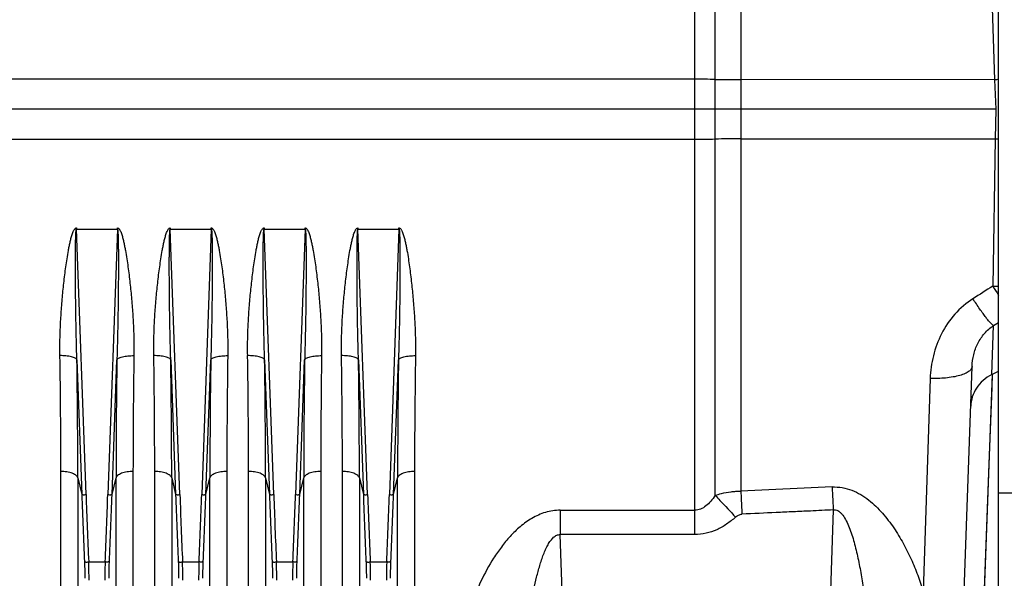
# Model space of a CAD drawing. Extents: x -3114 to 1181, y 8 to 2299.
# Tile 66 of 71: x 434 to 665, y 1051 to 1182. Entities that reach past the tile are written whole.
import ezdxf

# ---------------------------------------------------------------- set-up
doc = ezdxf.new("R2010")
doc.units = 0
doc.header["$LTSCALE"] = 65.395
doc.layers.get('0').update_dxf_attribs({"linetype": 'CONTINUOUS'})

msp = doc.modelspace()

# ---------------------------------------------------------------- linework, layer by layer
at = {"color": 9, "linetype": 'CONTINUOUS'}
for p, q in [((596.79, 1070.15), (596.79, 1360.92)), ((602.81, 1359.88), (602.81, 1071.16)), ((592.02, 1060.95), (592.02, 1276.08)), ((661.15, 1202.64), (662.31, 1167.61)), ((592.02, 1167.71), (321.37, 1167.71)), ((662.31, 1167.61), (602.81, 1167.65)), ((321.37, 1153.68), (592.02, 1153.68)), ((602.81, 1153.75), (662.43, 1153.78)), ((662.43, 1153.78), (661.86, 1119.21)), ((449.32, 1070.31), (447.07, 1132.58)), ((456.67, 1132.58), (454.43, 1070.31)), ((471.32, 1070.31), (469.07, 1132.58)), ((478.67, 1132.58), (476.43, 1070.31)), ((493.32, 1070.31), (491.07, 1132.58)), ((500.67, 1132.58), (498.43, 1070.31)), ((515.32, 1070.31), (513.07, 1132.58)), ((522.67, 1132.58), (520.43, 1070.31)), ((662.06, 1109.97), (663.22, 1110.67)), ((661.66, 1098.48), (662.06, 1109.97)), ((447.19, 1101.92), (448.33, 1070.34)), ((455.42, 1070.34), (456.56, 1101.92)), ((469.19, 1101.92), (470.33, 1070.34)), ((477.42, 1070.34), (478.56, 1101.92)), ((491.19, 1101.92), (492.33, 1070.34)), ((499.42, 1070.34), (500.56, 1101.92)), ((513.19, 1101.92), (514.33, 1070.34)), ((521.42, 1070.34), (522.56, 1101.92)), ((647.2, 1097.54), (645.54, 1047.62)), ((659.6, 1038.77), (661.82, 1098.57)), ((661.7, 1095.42), (661.82, 1098.57)), ((661.04, 1077.53), (661.7, 1095.42)), ((447.4, 1074.23), (448.33, 1070.34)), ((447.4, 1074.23), (447.4, 965.18)), ((455.42, 1070.34), (456.35, 1074.23)), ((456.35, 965.18), (456.35, 1074.23)), ((469.4, 1074.23), (470.33, 1070.34)), ((469.4, 1074.23), (469.4, 965.18)), ((477.42, 1070.34), (478.35, 1074.23)), ((478.35, 965.18), (478.35, 1074.23)), ((491.4, 1074.23), (492.33, 1070.34)), ((491.4, 1074.23), (491.4, 965.18)), ((499.42, 1070.34), (500.35, 1074.23)), ((500.35, 965.18), (500.35, 1074.23)), ((513.4, 1074.23), (514.33, 1070.34)), ((513.4, 1074.23), (513.4, 965.18)), ((521.42, 1070.34), (522.35, 1074.23)), ((522.35, 965.18), (522.35, 1074.23)), ((560.47, 1066.66), (592.02, 1066.66)), ((560.47, 1066.66), (560.47, 1060.95)), ((624.47, 1066.74), (620.07, 940.7)), ((592.02, 1060.95), (560.47, 1060.95)), ((564.67, 940.7), (560.47, 1060.95)), ((449.94, 1054.52), (453.81, 1054.52)), ((471.94, 1054.52), (475.81, 1054.52)), ((493.94, 1054.52), (497.81, 1054.52)), ((515.94, 1054.52), (519.81, 1054.52))]:
    msp.add_line(p, q, dxfattribs=at)
at = {"color": 7, "linetype": 'CONTINUOUS'}
for q in [(663.22, 1250.7), (874.22, 1070.7)]:
    msp.add_line((663.22, 1070.7), q, dxfattribs=at)
at = {"color": 2, "linetype": 'CONTINUOUS'}
for p, q in [((662.31, 1167.61), (662.55, 1160.7)), ((662.55, 1160.7), (662.43, 1153.78)), ((447.07, 1132.86), (447.07, 1132.58)), ((447.07, 1132.58), (456.67, 1132.58)), ((456.67, 1132.58), (456.67, 1132.86)), ((469.07, 1132.86), (469.07, 1132.58)), ((469.07, 1132.58), (478.67, 1132.58)), ((478.67, 1132.58), (478.67, 1132.86)), ((491.07, 1132.86), (491.07, 1132.58)), ((491.07, 1132.58), (500.67, 1132.58)), ((500.67, 1132.58), (500.67, 1132.86)), ((513.07, 1132.86), (513.07, 1132.58)), ((513.07, 1132.58), (522.67, 1132.58)), ((522.67, 1132.58), (522.67, 1132.86)), ((443.42, 968.62), (443.42, 1075.75)), ((460.33, 1075.75), (460.33, 968.62)), ((465.42, 968.62), (465.42, 1075.75)), ((482.33, 1075.75), (482.33, 968.62)), ((487.42, 968.62), (487.42, 1075.75)), ((504.33, 1075.75), (504.33, 968.62)), ((509.42, 968.62), (509.42, 1075.75)), ((526.33, 1075.75), (526.33, 968.62))]:
    msp.add_line(p, q, dxfattribs=at)
at = {"color": 6, "linetype": 'CONTINUOUS'}
for p, q in [((662.55, 1160.7), (321.37, 1160.7)), ((652.91, 982.76), (657.02, 1100.37)), ((661.82, 1098.57), (663.22, 1099.29)), ((624.21, 1072.11), (602.81, 1071.16)), ((663.22, 963.4), (663.22, 1070.7))]:
    msp.add_line(p, q, dxfattribs=at)
at = {"color": 9, "linetype": 'CONTINUOUS'}
msp.add_lwpolyline([(659.8, 1044.09), (659.87, 1046.02), (661.04, 1077.53)], dxfattribs=at)
for centre, radius, start, end in [((592.1, 763.45), 404.27, 89.3347, 90.0116), ((603.12, 1719.26), 551.61, 269.3426, 269.9678), ((592.04, 1568.87), 415.18, 269.9973, 270.6564), ((603.04, 616.6), 537.14, 90.0238, 90.6658), ((-1361.11, 1074.02), 1808.51, 0.00662, 0.88408), ((2315.57, 1073.63), 1859.22, 179.12789, 179.98141), ((-1339.11, 1074.02), 1808.51, 0.00662, 0.88408), ((2337.57, 1073.63), 1859.22, 179.12789, 179.98141), ((-1317.11, 1074.02), 1808.51, 0.00662, 0.88408), ((2359.57, 1073.63), 1859.22, 179.12789, 179.98141), ((-1295.11, 1074.02), 1808.51, 0.00662, 0.88408), ((2381.57, 1073.63), 1859.22, 179.12789, 179.98141), ((2986.69, 1162.06), 2540.02, 182.06931, 182.42585), ((2988.1, 1162.09), 2540.44, 182.07039, 182.42675), ((-2076.81, 1161.8), 2532.89, 357.5727, 357.93012), ((-2079.16, 1161.91), 2536.23, 357.57388, 357.93096), ((3008.69, 1162.06), 2540.02, 182.06931, 182.42585), ((3010.1, 1162.09), 2540.44, 182.07039, 182.42675), ((-2054.81, 1161.8), 2532.89, 357.5727, 357.93012), ((-2057.16, 1161.91), 2536.23, 357.57388, 357.93096), ((3030.69, 1162.06), 2540.02, 182.06931, 182.42585), ((3032.1, 1162.09), 2540.44, 182.07039, 182.42675), ((-2032.81, 1161.8), 2532.89, 357.5727, 357.93012), ((-2035.16, 1161.91), 2536.23, 357.57388, 357.93096), ((3052.69, 1162.06), 2540.02, 182.06931, 182.42585), ((3054.1, 1162.09), 2540.44, 182.07039, 182.42675), ((-2010.81, 1161.8), 2532.89, 357.5727, 357.93012), ((-2013.16, 1161.91), 2536.23, 357.57388, 357.93096)]:
    msp.add_arc(centre, radius, start, end, dxfattribs=at)
at = {"color": 2, "linetype": 'CONTINUOUS'}
for centre, radius, start, end in [((672.24, 878.09), 289.69, 91.7834, 91.9636), ((667.27, 1441.18), 287.43, 269.0356, 269.1934), ((739.02, 1167.89), 91.23, 212.2466, 213.8188), ((662.48, 1166.29), 47.09, 269.2464, 270.9069), ((-1295.81, 1075.54), 1739.23, 0.00691, 0.90151), ((2248.33, 1075.15), 1788, 179.11069, 179.98089), ((-1273.81, 1075.54), 1739.23, 0.00691, 0.90151), ((2270.33, 1075.15), 1788, 179.11069, 179.98089), ((-1251.81, 1075.54), 1739.23, 0.00691, 0.90151), ((2292.33, 1075.15), 1788, 179.11069, 179.98089), ((-1229.81, 1075.54), 1739.23, 0.00691, 0.90151), ((2314.33, 1075.15), 1788, 179.11069, 179.98089)]:
    msp.add_arc(centre, radius, start, end, dxfattribs=at)
at = {"color": 6, "linetype": 'CONTINUOUS'}
msp.add_arc((642.16, 1136.47), 42.7, 297.1746, 297.4203, dxfattribs=at)
at = {"color": 2, "linetype": 'CONTINUOUS'}
for points, knots in [([(443.21, 1102.91), (443.18, 1104.16), (443.2, 1106.67), (443.33, 1110.44), (443.57, 1114.23), (443.85, 1117.4), (444.12, 1119.93), (444.34, 1121.83), (444.59, 1123.74), (444.87, 1125.64), (445.13, 1127.23), (445.37, 1128.49), (445.56, 1129.44), (445.78, 1130.38), (446, 1131.16), (446.21, 1131.77), (446.37, 1132.14), (446.52, 1132.42), (446.66, 1132.62), (446.81, 1132.77), (446.95, 1132.85), (447.03, 1132.86), (447.07, 1132.86)], [0, 0, 0, 0, 0.122946, 0.246566, 0.370818, 0.495654, 0.558276, 0.621025, 0.683896, 0.746882, 0.809978, 0.841567, 0.873182, 0.904824, 0.936492, 0.95234, 0.968197, 0.976134, 0.984075, 0.992017, 0.996012, 1, 1, 1, 1]), ([(456.67, 1132.86), (456.71, 1132.86), (456.8, 1132.85), (456.94, 1132.77), (457.09, 1132.62), (457.22, 1132.42), (457.38, 1132.14), (457.54, 1131.77), (457.75, 1131.16), (457.96, 1130.38), (458.18, 1129.44), (458.38, 1128.49), (458.62, 1127.23), (458.88, 1125.64), (459.16, 1123.74), (459.4, 1121.83), (459.63, 1119.93), (459.89, 1117.4), (460.17, 1114.23), (460.41, 1110.44), (460.55, 1106.67), (460.56, 1104.16), (460.54, 1102.91)], [0, 0, 0, 0, 0.00399, 0.007982, 0.015925, 0.023868, 0.031806, 0.047663, 0.063511, 0.095178, 0.12682, 0.158435, 0.190024, 0.25312, 0.316106, 0.378976, 0.441725, 0.504347, 0.629182, 0.753434, 0.877054, 1, 1, 1, 1]), ([(465.21, 1102.91), (465.18, 1104.16), (465.2, 1106.67), (465.33, 1110.44), (465.57, 1114.23), (465.85, 1117.4), (466.12, 1119.93), (466.34, 1121.83), (466.59, 1123.74), (466.87, 1125.64), (467.13, 1127.23), (467.37, 1128.49), (467.56, 1129.44), (467.78, 1130.38), (468, 1131.16), (468.21, 1131.77), (468.37, 1132.14), (468.52, 1132.42), (468.66, 1132.62), (468.81, 1132.77), (468.95, 1132.85), (469.03, 1132.86), (469.07, 1132.86)], [0, 0, 0, 0, 0.122946, 0.246566, 0.370818, 0.495654, 0.558276, 0.621025, 0.683896, 0.746882, 0.809978, 0.841567, 0.873182, 0.904824, 0.936492, 0.95234, 0.968197, 0.976134, 0.984075, 0.992017, 0.996012, 1, 1, 1, 1]), ([(478.67, 1132.86), (478.71, 1132.86), (478.8, 1132.85), (478.94, 1132.77), (479.09, 1132.62), (479.22, 1132.42), (479.38, 1132.14), (479.54, 1131.77), (479.75, 1131.16), (479.96, 1130.38), (480.18, 1129.44), (480.38, 1128.49), (480.62, 1127.23), (480.88, 1125.64), (481.16, 1123.74), (481.4, 1121.83), (481.63, 1119.93), (481.89, 1117.4), (482.17, 1114.23), (482.41, 1110.44), (482.55, 1106.67), (482.56, 1104.16), (482.54, 1102.91)], [0, 0, 0, 0, 0.00399, 0.007982, 0.015925, 0.023868, 0.031806, 0.047663, 0.063511, 0.095178, 0.12682, 0.158435, 0.190024, 0.25312, 0.316106, 0.378976, 0.441725, 0.504347, 0.629182, 0.753434, 0.877054, 1, 1, 1, 1]), ([(487.21, 1102.91), (487.18, 1104.16), (487.2, 1106.67), (487.33, 1110.44), (487.57, 1114.23), (487.85, 1117.4), (488.12, 1119.93), (488.34, 1121.83), (488.59, 1123.74), (488.87, 1125.64), (489.13, 1127.23), (489.37, 1128.49), (489.56, 1129.44), (489.78, 1130.38), (490, 1131.16), (490.21, 1131.77), (490.37, 1132.14), (490.52, 1132.42), (490.66, 1132.62), (490.81, 1132.77), (490.95, 1132.85), (491.03, 1132.86), (491.07, 1132.86)], [0, 0, 0, 0, 0.122946, 0.246566, 0.370818, 0.495654, 0.558276, 0.621025, 0.683896, 0.746882, 0.809978, 0.841567, 0.873182, 0.904824, 0.936492, 0.95234, 0.968197, 0.976134, 0.984075, 0.992017, 0.996012, 1, 1, 1, 1]), ([(500.67, 1132.86), (500.71, 1132.86), (500.8, 1132.85), (500.94, 1132.77), (501.09, 1132.62), (501.22, 1132.42), (501.38, 1132.14), (501.54, 1131.77), (501.75, 1131.16), (501.96, 1130.38), (502.18, 1129.44), (502.38, 1128.49), (502.62, 1127.23), (502.88, 1125.64), (503.16, 1123.74), (503.4, 1121.83), (503.63, 1119.93), (503.89, 1117.4), (504.17, 1114.23), (504.41, 1110.44), (504.55, 1106.67), (504.56, 1104.16), (504.54, 1102.91)], [0, 0, 0, 0, 0.00399, 0.007982, 0.015925, 0.023868, 0.031806, 0.047663, 0.063511, 0.095178, 0.12682, 0.158435, 0.190024, 0.25312, 0.316106, 0.378976, 0.441725, 0.504347, 0.629182, 0.753434, 0.877054, 1, 1, 1, 1]), ([(509.21, 1102.91), (509.18, 1104.16), (509.2, 1106.67), (509.33, 1110.44), (509.57, 1114.23), (509.85, 1117.4), (510.12, 1119.93), (510.34, 1121.83), (510.59, 1123.74), (510.87, 1125.64), (511.13, 1127.23), (511.37, 1128.49), (511.56, 1129.44), (511.78, 1130.38), (512, 1131.16), (512.21, 1131.77), (512.37, 1132.14), (512.52, 1132.42), (512.66, 1132.62), (512.81, 1132.77), (512.95, 1132.85), (513.03, 1132.86), (513.07, 1132.86)], [0, 0, 0, 0, 0.122946, 0.246566, 0.370818, 0.495654, 0.558276, 0.621025, 0.683896, 0.746882, 0.809978, 0.841567, 0.873182, 0.904824, 0.936492, 0.95234, 0.968197, 0.976134, 0.984075, 0.992017, 0.996012, 1, 1, 1, 1]), ([(522.67, 1132.86), (522.71, 1132.86), (522.8, 1132.85), (522.94, 1132.77), (523.09, 1132.62), (523.22, 1132.42), (523.38, 1132.14), (523.54, 1131.77), (523.75, 1131.16), (523.96, 1130.38), (524.18, 1129.44), (524.38, 1128.49), (524.62, 1127.23), (524.88, 1125.64), (525.16, 1123.74), (525.4, 1121.83), (525.63, 1119.93), (525.89, 1117.4), (526.17, 1114.23), (526.41, 1110.44), (526.55, 1106.67), (526.56, 1104.16), (526.54, 1102.91)], [0, 0, 0, 0, 0.00399, 0.007982, 0.015925, 0.023868, 0.031806, 0.047663, 0.063511, 0.095178, 0.12682, 0.158435, 0.190024, 0.25312, 0.316106, 0.378976, 0.441725, 0.504347, 0.629182, 0.753434, 0.877054, 1, 1, 1, 1])]:
    msp.add_open_spline(points, degree=3, knots=knots, dxfattribs=at)
at = {"color": 9, "linetype": 'CONTINUOUS'}
for points, knots in [([(447.19, 1101.92), (447.14, 1103.21), (447.07, 1105.79), (446.99, 1109.66), (446.93, 1112.88), (446.9, 1115.47), (446.88, 1117.41), (446.86, 1119.34), (446.85, 1121.28), (446.84, 1122.9), (446.84, 1124.19), (446.84, 1125.16), (446.85, 1126.13), (446.85, 1127.09), (446.86, 1128.06), (446.87, 1128.86), (446.88, 1129.5), (446.89, 1129.98), (446.9, 1130.46), (446.91, 1130.93), (446.92, 1131.32), (446.94, 1131.63), (446.95, 1131.86), (446.97, 1132.08), (446.99, 1132.26), (447, 1132.4), (447.02, 1132.49), (447.03, 1132.54), (447.06, 1132.59), (447.07, 1132.58)], [0, 0, 0, 0, 0.125859, 0.25196, 0.378227, 0.441403, 0.504597, 0.567798, 0.630996, 0.694172, 0.725745, 0.757302, 0.788835, 0.820335, 0.851787, 0.883163, 0.89881, 0.914416, 0.929964, 0.945426, 0.960748, 0.968323, 0.9758, 0.983119, 0.990137, 0.993433, 0.996401, 0.998767, 1, 1, 1, 1]), ([(456.67, 1132.58), (456.69, 1132.59), (456.71, 1132.54), (456.72, 1132.49), (456.74, 1132.4), (456.76, 1132.26), (456.78, 1132.08), (456.79, 1131.86), (456.81, 1131.63), (456.82, 1131.32), (456.84, 1130.93), (456.85, 1130.46), (456.86, 1129.98), (456.87, 1129.5), (456.88, 1128.86), (456.89, 1128.06), (456.9, 1127.09), (456.9, 1126.13), (456.9, 1125.16), (456.9, 1124.19), (456.9, 1122.9), (456.9, 1121.28), (456.88, 1119.34), (456.87, 1117.41), (456.85, 1115.47), (456.81, 1112.88), (456.76, 1109.66), (456.67, 1105.79), (456.6, 1103.21), (456.56, 1101.92)], [0, 0, 0, 0, 0.001233, 0.003599, 0.006567, 0.009863, 0.01688, 0.0242, 0.031676, 0.039251, 0.054573, 0.070036, 0.085584, 0.10119, 0.116836, 0.148213, 0.179665, 0.211165, 0.242698, 0.274255, 0.305827, 0.369004, 0.432201, 0.495403, 0.558596, 0.621773, 0.74804, 0.874141, 1, 1, 1, 1]), ([(469.19, 1101.92), (469.14, 1103.21), (469.07, 1105.79), (468.99, 1109.66), (468.93, 1112.88), (468.9, 1115.47), (468.88, 1117.41), (468.86, 1119.34), (468.85, 1121.28), (468.84, 1122.9), (468.84, 1124.19), (468.84, 1125.16), (468.85, 1126.13), (468.85, 1127.09), (468.86, 1128.06), (468.87, 1128.86), (468.88, 1129.5), (468.89, 1129.98), (468.9, 1130.46), (468.91, 1130.93), (468.92, 1131.32), (468.94, 1131.63), (468.95, 1131.86), (468.97, 1132.08), (468.99, 1132.26), (469, 1132.4), (469.02, 1132.49), (469.03, 1132.54), (469.06, 1132.59), (469.07, 1132.58)], [0, 0, 0, 0, 0.125859, 0.25196, 0.378227, 0.441403, 0.504597, 0.567798, 0.630996, 0.694172, 0.725745, 0.757302, 0.788835, 0.820335, 0.851787, 0.883163, 0.89881, 0.914416, 0.929964, 0.945426, 0.960748, 0.968323, 0.9758, 0.983119, 0.990137, 0.993433, 0.996401, 0.998767, 1, 1, 1, 1]), ([(478.67, 1132.58), (478.69, 1132.59), (478.71, 1132.54), (478.72, 1132.49), (478.74, 1132.4), (478.76, 1132.26), (478.78, 1132.08), (478.79, 1131.86), (478.81, 1131.63), (478.82, 1131.32), (478.84, 1130.93), (478.85, 1130.46), (478.86, 1129.98), (478.87, 1129.5), (478.88, 1128.86), (478.89, 1128.06), (478.9, 1127.09), (478.9, 1126.13), (478.9, 1125.16), (478.9, 1124.19), (478.9, 1122.9), (478.9, 1121.28), (478.88, 1119.34), (478.87, 1117.41), (478.85, 1115.47), (478.81, 1112.88), (478.76, 1109.66), (478.67, 1105.79), (478.6, 1103.21), (478.56, 1101.92)], [0, 0, 0, 0, 0.001233, 0.003599, 0.006567, 0.009863, 0.01688, 0.0242, 0.031676, 0.039251, 0.054573, 0.070036, 0.085584, 0.10119, 0.116836, 0.148213, 0.179665, 0.211165, 0.242698, 0.274255, 0.305827, 0.369004, 0.432201, 0.495403, 0.558596, 0.621773, 0.74804, 0.874141, 1, 1, 1, 1]), ([(491.19, 1101.92), (491.14, 1103.21), (491.07, 1105.79), (490.99, 1109.66), (490.93, 1112.88), (490.9, 1115.47), (490.88, 1117.41), (490.86, 1119.34), (490.85, 1121.28), (490.84, 1122.9), (490.84, 1124.19), (490.84, 1125.16), (490.85, 1126.13), (490.85, 1127.09), (490.86, 1128.06), (490.87, 1128.86), (490.88, 1129.5), (490.89, 1129.98), (490.9, 1130.46), (490.91, 1130.93), (490.92, 1131.32), (490.94, 1131.63), (490.95, 1131.86), (490.97, 1132.08), (490.99, 1132.26), (491, 1132.4), (491.02, 1132.49), (491.03, 1132.54), (491.06, 1132.59), (491.07, 1132.58)], [0, 0, 0, 0, 0.125859, 0.25196, 0.378227, 0.441403, 0.504597, 0.567798, 0.630996, 0.694172, 0.725745, 0.757302, 0.788835, 0.820335, 0.851787, 0.883163, 0.89881, 0.914416, 0.929964, 0.945426, 0.960748, 0.968323, 0.9758, 0.983119, 0.990137, 0.993433, 0.996401, 0.998767, 1, 1, 1, 1]), ([(500.67, 1132.58), (500.69, 1132.59), (500.71, 1132.54), (500.72, 1132.49), (500.74, 1132.4), (500.76, 1132.26), (500.78, 1132.08), (500.79, 1131.86), (500.81, 1131.63), (500.82, 1131.32), (500.84, 1130.93), (500.85, 1130.46), (500.86, 1129.98), (500.87, 1129.5), (500.88, 1128.86), (500.89, 1128.06), (500.9, 1127.09), (500.9, 1126.13), (500.9, 1125.16), (500.9, 1124.19), (500.9, 1122.9), (500.9, 1121.28), (500.88, 1119.34), (500.87, 1117.41), (500.85, 1115.47), (500.81, 1112.88), (500.76, 1109.66), (500.67, 1105.79), (500.6, 1103.21), (500.56, 1101.92)], [0, 0, 0, 0, 0.001233, 0.003599, 0.006567, 0.009863, 0.01688, 0.0242, 0.031676, 0.039251, 0.054573, 0.070036, 0.085584, 0.10119, 0.116836, 0.148213, 0.179665, 0.211165, 0.242698, 0.274255, 0.305827, 0.369004, 0.432201, 0.495403, 0.558596, 0.621773, 0.74804, 0.874141, 1, 1, 1, 1]), ([(513.19, 1101.92), (513.14, 1103.21), (513.07, 1105.79), (512.99, 1109.66), (512.93, 1112.88), (512.9, 1115.47), (512.88, 1117.41), (512.86, 1119.34), (512.85, 1121.28), (512.84, 1122.9), (512.84, 1124.19), (512.84, 1125.16), (512.85, 1126.13), (512.85, 1127.09), (512.86, 1128.06), (512.87, 1128.86), (512.88, 1129.5), (512.89, 1129.98), (512.9, 1130.46), (512.91, 1130.93), (512.92, 1131.32), (512.94, 1131.63), (512.95, 1131.86), (512.97, 1132.08), (512.99, 1132.26), (513, 1132.4), (513.02, 1132.49), (513.03, 1132.54), (513.06, 1132.59), (513.07, 1132.58)], [0, 0, 0, 0, 0.125859, 0.25196, 0.378227, 0.441403, 0.504597, 0.567798, 0.630996, 0.694172, 0.725745, 0.757302, 0.788835, 0.820335, 0.851787, 0.883163, 0.89881, 0.914416, 0.929964, 0.945426, 0.960748, 0.968323, 0.9758, 0.983119, 0.990137, 0.993433, 0.996401, 0.998767, 1, 1, 1, 1]), ([(522.67, 1132.58), (522.69, 1132.59), (522.71, 1132.54), (522.72, 1132.49), (522.74, 1132.4), (522.76, 1132.26), (522.78, 1132.08), (522.79, 1131.86), (522.81, 1131.63), (522.82, 1131.32), (522.84, 1130.93), (522.85, 1130.46), (522.86, 1129.98), (522.87, 1129.5), (522.88, 1128.86), (522.89, 1128.06), (522.9, 1127.09), (522.9, 1126.13), (522.9, 1125.16), (522.9, 1124.19), (522.9, 1122.9), (522.9, 1121.28), (522.88, 1119.34), (522.87, 1117.41), (522.85, 1115.47), (522.81, 1112.88), (522.76, 1109.66), (522.67, 1105.79), (522.6, 1103.21), (522.56, 1101.92)], [0, 0, 0, 0, 0.001233, 0.003599, 0.006567, 0.009863, 0.01688, 0.0242, 0.031676, 0.039251, 0.054573, 0.070036, 0.085584, 0.10119, 0.116836, 0.148213, 0.179665, 0.211165, 0.242698, 0.274255, 0.305827, 0.369004, 0.432201, 0.495403, 0.558596, 0.621773, 0.74804, 0.874141, 1, 1, 1, 1]), ([(657.23, 1116.25), (655.66, 1115.25), (652.81, 1112.78), (649.68, 1108.14), (647.76, 1102.97), (647.26, 1099.34), (647.2, 1097.54)], [0, 0, 0, 0, 0.254305, 0.506008, 0.754589, 1, 1, 1, 1]), ([(662.06, 1109.97), (661.96, 1110.01), (661.72, 1110.19), (661.33, 1110.57), (660.84, 1111.14), (660.24, 1111.89), (659.55, 1112.81), (658.52, 1114.27), (657.75, 1115.44), (657.23, 1116.25)], [0, 0, 0, 0, 0.04236, 0.10998, 0.204987, 0.326555, 0.472393, 0.637414, 1, 1, 1, 1]), ([(657.02, 1100.37), (657.05, 1101.3), (657.3, 1103.16), (658.26, 1105.81), (659.83, 1108.19), (661.27, 1109.45), (662.06, 1109.97)], [0, 0, 0, 0, 0.247187, 0.496651, 0.747861, 1, 1, 1, 1]), ([(447.19, 1101.92), (447.16, 1102), (447.05, 1102.15), (446.77, 1102.34), (446.38, 1102.51), (445.86, 1102.66), (445.26, 1102.78), (444.36, 1102.89), (443.67, 1102.91), (443.21, 1102.91)], [0, 0, 0, 0, 0.054884, 0.130896, 0.233224, 0.360693, 0.509197, 0.670922, 1, 1, 1, 1]), ([(456.56, 1101.92), (456.59, 1102), (456.7, 1102.15), (456.97, 1102.34), (457.37, 1102.51), (457.88, 1102.66), (458.49, 1102.78), (459.38, 1102.89), (460.08, 1102.91), (460.54, 1102.91)], [0, 0, 0, 0, 0.054884, 0.130896, 0.233224, 0.360692, 0.509196, 0.670922, 1, 1, 1, 1]), ([(469.19, 1101.92), (469.16, 1102), (469.05, 1102.15), (468.77, 1102.34), (468.38, 1102.51), (467.86, 1102.66), (467.26, 1102.78), (466.36, 1102.89), (465.67, 1102.91), (465.21, 1102.91)], [0, 0, 0, 0, 0.054884, 0.130896, 0.233224, 0.360693, 0.509197, 0.670922, 1, 1, 1, 1]), ([(478.56, 1101.92), (478.59, 1102), (478.7, 1102.15), (478.97, 1102.34), (479.37, 1102.51), (479.88, 1102.66), (480.49, 1102.78), (481.38, 1102.89), (482.08, 1102.91), (482.54, 1102.91)], [0, 0, 0, 0, 0.054884, 0.130896, 0.233224, 0.360692, 0.509196, 0.670922, 1, 1, 1, 1]), ([(491.19, 1101.92), (491.16, 1102), (491.05, 1102.15), (490.77, 1102.34), (490.38, 1102.51), (489.86, 1102.66), (489.26, 1102.78), (488.36, 1102.89), (487.67, 1102.91), (487.21, 1102.91)], [0, 0, 0, 0, 0.054884, 0.130896, 0.233224, 0.360693, 0.509197, 0.670922, 1, 1, 1, 1]), ([(500.56, 1101.92), (500.59, 1102), (500.7, 1102.15), (500.97, 1102.34), (501.37, 1102.51), (501.88, 1102.66), (502.49, 1102.78), (503.38, 1102.89), (504.08, 1102.91), (504.54, 1102.91)], [0, 0, 0, 0, 0.054884, 0.130896, 0.233224, 0.360692, 0.509196, 0.670922, 1, 1, 1, 1]), ([(513.19, 1101.92), (513.16, 1102), (513.05, 1102.15), (512.77, 1102.34), (512.38, 1102.51), (511.86, 1102.66), (511.26, 1102.78), (510.36, 1102.89), (509.67, 1102.91), (509.21, 1102.91)], [0, 0, 0, 0, 0.054884, 0.130896, 0.233224, 0.360693, 0.509197, 0.670922, 1, 1, 1, 1]), ([(522.56, 1101.92), (522.59, 1102), (522.7, 1102.15), (522.97, 1102.34), (523.37, 1102.51), (523.88, 1102.66), (524.49, 1102.78), (525.38, 1102.89), (526.08, 1102.91), (526.54, 1102.91)], [0, 0, 0, 0, 0.054884, 0.130896, 0.233224, 0.360692, 0.509196, 0.670922, 1, 1, 1, 1]), ([(657.02, 1100.37), (657.01, 1100.28), (656.98, 1100.08), (656.84, 1099.79), (656.61, 1099.51), (656.14, 1099.1), (655.3, 1098.65), (654.04, 1098.21), (652.5, 1097.87), (650.79, 1097.64), (649, 1097.53), (647.79, 1097.53), (647.2, 1097.54)], [0, 0, 0, 0, 0.026378, 0.05545, 0.088921, 0.128074, 0.226254, 0.351772, 0.500465, 0.664364, 0.833895, 1, 1, 1, 1]), ([(447.4, 1074.23), (447.35, 1074.45), (447.08, 1074.78), (446.6, 1075.1), (446.08, 1075.34), (445.48, 1075.52), (444.58, 1075.7), (443.88, 1075.75), (443.42, 1075.75)], [0, 0, 0, 0, 0.154846, 0.261873, 0.389125, 0.533438, 0.688273, 1, 1, 1, 1]), ([(460.33, 1075.75), (459.86, 1075.75), (459.16, 1075.7), (458.27, 1075.52), (457.66, 1075.34), (457.15, 1075.1), (456.66, 1074.78), (456.4, 1074.45), (456.35, 1074.23)], [0, 0, 0, 0, 0.311727, 0.466562, 0.610875, 0.738127, 0.845154, 1, 1, 1, 1]), ([(469.4, 1074.23), (469.35, 1074.45), (469.08, 1074.78), (468.6, 1075.1), (468.08, 1075.34), (467.48, 1075.52), (466.58, 1075.7), (465.88, 1075.75), (465.42, 1075.75)], [0, 0, 0, 0, 0.154846, 0.261873, 0.389125, 0.533438, 0.688273, 1, 1, 1, 1]), ([(482.33, 1075.75), (481.86, 1075.75), (481.16, 1075.7), (480.27, 1075.52), (479.66, 1075.34), (479.15, 1075.1), (478.66, 1074.78), (478.4, 1074.45), (478.35, 1074.23)], [0, 0, 0, 0, 0.311727, 0.466562, 0.610875, 0.738127, 0.845154, 1, 1, 1, 1]), ([(491.4, 1074.23), (491.35, 1074.45), (491.08, 1074.78), (490.6, 1075.1), (490.08, 1075.34), (489.48, 1075.52), (488.58, 1075.7), (487.88, 1075.75), (487.42, 1075.75)], [0, 0, 0, 0, 0.154846, 0.261873, 0.389125, 0.533438, 0.688273, 1, 1, 1, 1]), ([(504.33, 1075.75), (503.86, 1075.75), (503.16, 1075.7), (502.27, 1075.52), (501.66, 1075.34), (501.15, 1075.1), (500.66, 1074.78), (500.4, 1074.45), (500.35, 1074.23)], [0, 0, 0, 0, 0.311727, 0.466562, 0.610875, 0.738127, 0.845154, 1, 1, 1, 1]), ([(513.4, 1074.23), (513.35, 1074.45), (513.08, 1074.78), (512.6, 1075.1), (512.08, 1075.34), (511.48, 1075.52), (510.58, 1075.7), (509.88, 1075.75), (509.42, 1075.75)], [0, 0, 0, 0, 0.154846, 0.261873, 0.389125, 0.533438, 0.688273, 1, 1, 1, 1]), ([(526.33, 1075.75), (525.86, 1075.75), (525.16, 1075.7), (524.27, 1075.52), (523.66, 1075.34), (523.15, 1075.1), (522.66, 1074.78), (522.4, 1074.45), (522.35, 1074.23)], [0, 0, 0, 0, 0.311727, 0.466562, 0.610875, 0.738127, 0.845154, 1, 1, 1, 1]), ([(596.79, 1070.15), (597.28, 1070.31), (598.5, 1070.66), (600.13, 1070.96), (601.66, 1071.12), (602.43, 1071.15), (602.81, 1071.16)], [0, 0, 0, 0, 0.247909, 0.622774, 0.811227, 1, 1, 1, 1]), ([(602.81, 1071.16), (602.83, 1070.73), (602.92, 1068.91), (603.01, 1067.1), (603.08, 1065.73)], [0, 0, 0, 0, 0.239225, 1, 1, 1, 1]), ([(624.21, 1072.11), (625, 1072.15), (626.59, 1072.05), (628.86, 1071.4), (630.94, 1070.37), (633.42, 1068.65), (636.07, 1066.06), (638.7, 1062.59), (640.91, 1058.96), (642.77, 1055.23), (644.32, 1051.46), (645.17, 1048.9), (645.54, 1047.62)], [0, 0, 0, 0, 0.068638, 0.136597, 0.203498, 0.269294, 0.397854, 0.523317, 0.646124, 0.766471, 0.884427, 1, 1, 1, 1]), ([(624.21, 1072.11), (624.23, 1071.67), (624.32, 1069.88), (624.41, 1068.09), (624.47, 1066.74)], [0, 0, 0, 0, 0.24509, 1, 1, 1, 1]), ([(448.33, 1070.34), (448.34, 1070.33), (448.37, 1070.33), (448.44, 1070.32), (448.53, 1070.31), (448.71, 1070.3), (448.98, 1070.3), (449.2, 1070.31), (449.32, 1070.31)], [0, 0, 0, 0, 0.035979, 0.103514, 0.201108, 0.325679, 0.638409, 1, 1, 1, 1]), ([(454.43, 1070.31), (454.55, 1070.31), (454.77, 1070.3), (455.04, 1070.3), (455.21, 1070.31), (455.31, 1070.32), (455.38, 1070.33), (455.41, 1070.33), (455.42, 1070.34)], [0, 0, 0, 0, 0.361552, 0.674267, 0.798852, 0.896468, 0.964017, 1, 1, 1, 1]), ([(470.33, 1070.34), (470.34, 1070.33), (470.37, 1070.33), (470.44, 1070.32), (470.53, 1070.31), (470.71, 1070.3), (470.98, 1070.3), (471.2, 1070.31), (471.32, 1070.31)], [0, 0, 0, 0, 0.035979, 0.103514, 0.201108, 0.325679, 0.638409, 1, 1, 1, 1]), ([(476.43, 1070.31), (476.55, 1070.31), (476.77, 1070.3), (477.04, 1070.3), (477.21, 1070.31), (477.31, 1070.32), (477.38, 1070.33), (477.41, 1070.33), (477.42, 1070.34)], [0, 0, 0, 0, 0.361552, 0.674267, 0.798852, 0.896468, 0.964017, 1, 1, 1, 1]), ([(492.33, 1070.34), (492.34, 1070.33), (492.37, 1070.33), (492.44, 1070.32), (492.53, 1070.31), (492.71, 1070.3), (492.98, 1070.3), (493.2, 1070.31), (493.32, 1070.31)], [0, 0, 0, 0, 0.035979, 0.103514, 0.201108, 0.325679, 0.638409, 1, 1, 1, 1]), ([(498.43, 1070.31), (498.55, 1070.31), (498.77, 1070.3), (499.04, 1070.3), (499.21, 1070.31), (499.31, 1070.32), (499.38, 1070.33), (499.41, 1070.33), (499.42, 1070.34)], [0, 0, 0, 0, 0.361552, 0.674267, 0.798852, 0.896468, 0.964017, 1, 1, 1, 1]), ([(514.33, 1070.34), (514.34, 1070.33), (514.37, 1070.33), (514.44, 1070.32), (514.53, 1070.31), (514.71, 1070.3), (514.98, 1070.3), (515.2, 1070.31), (515.32, 1070.31)], [0, 0, 0, 0, 0.035979, 0.103514, 0.201108, 0.325679, 0.638409, 1, 1, 1, 1]), ([(520.43, 1070.31), (520.55, 1070.31), (520.77, 1070.3), (521.04, 1070.3), (521.21, 1070.31), (521.31, 1070.32), (521.38, 1070.33), (521.41, 1070.33), (521.42, 1070.34)], [0, 0, 0, 0, 0.361552, 0.674267, 0.798852, 0.896468, 0.964017, 1, 1, 1, 1]), ([(596.79, 1070.15), (596.48, 1069.67), (595.83, 1068.78), (594.7, 1067.64), (593.43, 1066.86), (592.47, 1066.66), (592.02, 1066.66)], [0, 0, 0, 0, 0.27876, 0.538585, 0.777266, 1, 1, 1, 1]), ([(596.79, 1070.15), (597.17, 1069.76), (598.78, 1068.07), (600.37, 1066.36), (601.57, 1065.03)], [0, 0, 0, 0, 0.232176, 1, 1, 1, 1]), ([(560.47, 1066.66), (559.89, 1066.66), (558.71, 1066.57), (556.44, 1066.05), (553.8, 1064.86), (551.07, 1062.88), (548.7, 1060.57), (546.65, 1058.07), (544.27, 1054.62), (541.83, 1050.12), (539.58, 1044.57), (537.99, 1039), (537.06, 1033.48), (536.92, 1029.81), (536.99, 1028.01)], [0, 0, 0, 0, 0.036096, 0.071983, 0.142479, 0.211287, 0.278553, 0.344487, 0.409239, 0.535447, 0.657568, 0.775643, 0.889707, 1, 1, 1, 1]), ([(624.47, 1066.74), (624.65, 1066.77), (625.02, 1066.77), (625.56, 1066.58), (626.06, 1066.23), (626.7, 1065.57), (627.39, 1064.48), (628.09, 1062.99), (628.71, 1061.34), (629.25, 1059.58), (629.74, 1057.75), (630.33, 1055.23), (630.96, 1052.01), (631.57, 1048.09), (632.07, 1044.12), (632.33, 1041.47), (632.44, 1040.13)], [0, 0, 0, 0, 0.018546, 0.037641, 0.05845, 0.081425, 0.133217, 0.190897, 0.252396, 0.316399, 0.382081, 0.448968, 0.584972, 0.722719, 0.861263, 1, 1, 1, 1]), ([(601.57, 1065.03), (600.91, 1064.44), (599.52, 1063.34), (597.2, 1062.02), (594.68, 1061.15), (592.9, 1060.95), (592.02, 1060.95)], [0, 0, 0, 0, 0.249948, 0.499941, 0.749981, 1, 1, 1, 1]), ([(601.57, 1065.03), (601.79, 1065.23), (602.25, 1065.56), (602.81, 1065.71), (603.08, 1065.73)], [0, 0, 0, 0, 0.526729, 1, 1, 1, 1]), ([(551.98, 1018.63), (551.91, 1020.58), (551.88, 1024.5), (552.09, 1030.41), (552.48, 1035.35), (552.91, 1039.31), (553.3, 1042.26), (553.76, 1045.19), (554.3, 1048.09), (554.92, 1050.92), (555.53, 1053.22), (556.09, 1054.99), (556.54, 1056.26), (556.96, 1057.27), (557.32, 1058.03), (557.7, 1058.74), (558.19, 1059.52), (558.86, 1060.31), (559.51, 1060.76), (560.07, 1060.93), (560.34, 1060.95), (560.47, 1060.95)], [0, 0, 0, 0, 0.131137, 0.26408, 0.398046, 0.46515, 0.532148, 0.59887, 0.66507, 0.730383, 0.794227, 0.825312, 0.855591, 0.884811, 0.898888, 0.912535, 0.938281, 0.961428, 0.981655, 0.990938, 1, 1, 1, 1]), ([(448.95, 1054.55), (448.96, 1054.21), (449.01, 1052.92), (449.03, 1051.64), (449.03, 1050.69)], [0, 0, 0, 0, 0.261306, 1, 1, 1, 1]), ([(448.95, 1054.54), (448.95, 1054.54), (448.99, 1054.53), (449.05, 1054.52), (449.15, 1054.52), (449.33, 1054.51), (449.6, 1054.51), (449.82, 1054.52), (449.94, 1054.52)], [0, 0, 0, 0, 0.032837, 0.097426, 0.195995, 0.325335, 0.65043, 1, 1, 1, 1]), ([(450.03, 1050.24), (450.03, 1050.58), (450.02, 1052), (449.98, 1053.43), (449.94, 1054.52)], [0, 0, 0, 0, 0.235467, 1, 1, 1, 1]), ([(453.81, 1054.52), (453.79, 1054.15), (453.74, 1052.72), (453.72, 1051.29), (453.72, 1050.24)], [0, 0, 0, 0, 0.261342, 1, 1, 1, 1]), ([(454.8, 1054.54), (454.79, 1054.54), (454.76, 1054.53), (454.7, 1054.52), (454.6, 1054.52), (454.41, 1054.51), (454.15, 1054.51), (453.92, 1054.52), (453.81, 1054.52)], [0, 0, 0, 0, 0.032616, 0.097016, 0.195472, 0.32479, 0.650085, 1, 1, 1, 1]), ([(454.71, 1050.69), (454.71, 1050.99), (454.72, 1052.28), (454.76, 1053.56), (454.8, 1054.55)], [0, 0, 0, 0, 0.235446, 1, 1, 1, 1]), ([(470.95, 1054.55), (470.96, 1054.21), (471.01, 1052.92), (471.03, 1051.64), (471.03, 1050.69)], [0, 0, 0, 0, 0.261306, 1, 1, 1, 1]), ([(470.95, 1054.54), (470.95, 1054.54), (470.99, 1054.53), (471.05, 1054.52), (471.15, 1054.52), (471.33, 1054.51), (471.6, 1054.51), (471.82, 1054.52), (471.94, 1054.52)], [0, 0, 0, 0, 0.032837, 0.097426, 0.195995, 0.325335, 0.65043, 1, 1, 1, 1]), ([(472.03, 1050.24), (472.03, 1050.58), (472.02, 1052), (471.98, 1053.43), (471.94, 1054.52)], [0, 0, 0, 0, 0.235467, 1, 1, 1, 1]), ([(475.81, 1054.52), (475.79, 1054.15), (475.74, 1052.72), (475.72, 1051.29), (475.72, 1050.24)], [0, 0, 0, 0, 0.261342, 1, 1, 1, 1]), ([(476.8, 1054.54), (476.79, 1054.54), (476.76, 1054.53), (476.7, 1054.52), (476.6, 1054.52), (476.41, 1054.51), (476.15, 1054.51), (475.92, 1054.52), (475.81, 1054.52)], [0, 0, 0, 0, 0.032616, 0.097016, 0.195472, 0.32479, 0.650085, 1, 1, 1, 1]), ([(476.71, 1050.69), (476.71, 1050.99), (476.72, 1052.28), (476.76, 1053.56), (476.8, 1054.55)], [0, 0, 0, 0, 0.235446, 1, 1, 1, 1]), ([(492.95, 1054.55), (492.96, 1054.21), (493.01, 1052.92), (493.03, 1051.64), (493.03, 1050.69)], [0, 0, 0, 0, 0.261306, 1, 1, 1, 1]), ([(492.95, 1054.54), (492.95, 1054.54), (492.99, 1054.53), (493.05, 1054.52), (493.15, 1054.52), (493.33, 1054.51), (493.6, 1054.51), (493.82, 1054.52), (493.94, 1054.52)], [0, 0, 0, 0, 0.032837, 0.097426, 0.195995, 0.325335, 0.65043, 1, 1, 1, 1]), ([(494.03, 1050.24), (494.03, 1050.58), (494.02, 1052), (493.98, 1053.43), (493.94, 1054.52)], [0, 0, 0, 0, 0.235467, 1, 1, 1, 1]), ([(497.81, 1054.52), (497.79, 1054.15), (497.74, 1052.72), (497.72, 1051.29), (497.72, 1050.24)], [0, 0, 0, 0, 0.261342, 1, 1, 1, 1]), ([(498.8, 1054.54), (498.79, 1054.54), (498.76, 1054.53), (498.7, 1054.52), (498.6, 1054.52), (498.41, 1054.51), (498.15, 1054.51), (497.92, 1054.52), (497.81, 1054.52)], [0, 0, 0, 0, 0.032616, 0.097016, 0.195472, 0.32479, 0.650085, 1, 1, 1, 1]), ([(498.71, 1050.69), (498.71, 1050.99), (498.72, 1052.28), (498.76, 1053.56), (498.8, 1054.55)], [0, 0, 0, 0, 0.235446, 1, 1, 1, 1]), ([(514.95, 1054.55), (514.96, 1054.21), (515.01, 1052.92), (515.03, 1051.64), (515.03, 1050.69)], [0, 0, 0, 0, 0.261306, 1, 1, 1, 1]), ([(514.95, 1054.54), (514.95, 1054.54), (514.99, 1054.53), (515.05, 1054.52), (515.15, 1054.52), (515.33, 1054.51), (515.6, 1054.51), (515.82, 1054.52), (515.94, 1054.52)], [0, 0, 0, 0, 0.032837, 0.097426, 0.195995, 0.325335, 0.65043, 1, 1, 1, 1]), ([(516.03, 1050.24), (516.03, 1050.58), (516.02, 1052), (515.98, 1053.43), (515.94, 1054.52)], [0, 0, 0, 0, 0.235467, 1, 1, 1, 1]), ([(519.81, 1054.52), (519.79, 1054.15), (519.74, 1052.72), (519.72, 1051.29), (519.72, 1050.24)], [0, 0, 0, 0, 0.261342, 1, 1, 1, 1]), ([(520.8, 1054.54), (520.79, 1054.54), (520.76, 1054.53), (520.7, 1054.52), (520.6, 1054.52), (520.41, 1054.51), (520.15, 1054.51), (519.92, 1054.52), (519.81, 1054.52)], [0, 0, 0, 0, 0.032616, 0.097016, 0.195472, 0.32479, 0.650085, 1, 1, 1, 1]), ([(520.71, 1050.69), (520.71, 1050.99), (520.72, 1052.28), (520.76, 1053.56), (520.8, 1054.55)], [0, 0, 0, 0, 0.235446, 1, 1, 1, 1])]:
    msp.add_open_spline(points, degree=3, knots=knots, dxfattribs=at)
msp.add_open_spline([(661.86, 1119.21), (660.32, 1118.22), (658.77, 1117.24), (657.23, 1116.25)], degree=3, dxfattribs=at)
at = {"color": 6, "linetype": 'CONTINUOUS'}
for points, knots in [([(661.66, 1098.48), (660.92, 1098.1), (659.56, 1097.18), (657.98, 1095.36), (656.98, 1093.28), (656.72, 1091.79), (656.69, 1091.05)], [0, 0, 0, 0, 0.267424, 0.520603, 0.763001, 1, 1, 1, 1]), ([(624.47, 1066.74), (622.69, 1066.65), (619.57, 1066.49), (615.11, 1066.29), (609.76, 1066.06), (605.75, 1065.86), (603.08, 1065.73)], [0, 0, 0, 0, 0.25, 0.4375, 0.625, 1, 1, 1, 1])]:
    msp.add_open_spline(points, degree=3, knots=knots, dxfattribs=at)

doc.saveas('drawing.dxf')
